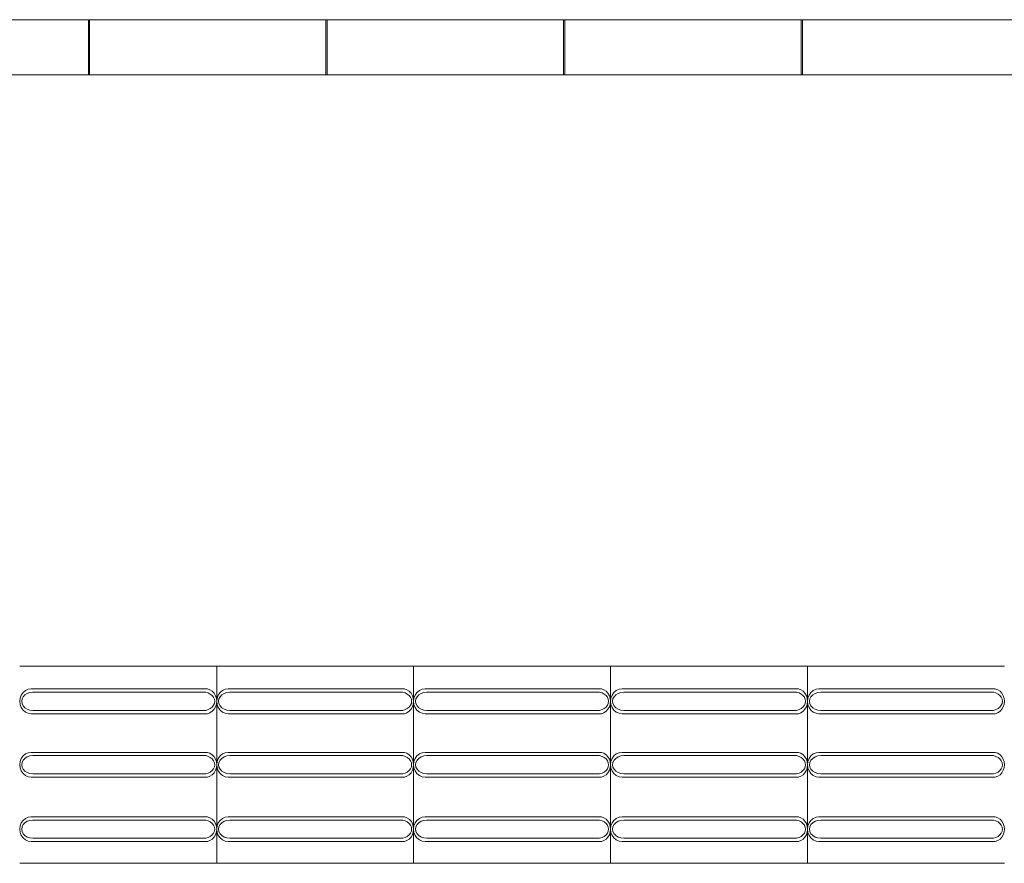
# Model space of a CAD drawing. Extents: x 5066 to 9756, y -2696 to -1109.
# Tile 185 of 208: x 9414.31 to 9416.81, y -2583.04 to -2580.9. Entities that reach past the tile are written whole.
import ezdxf

# ---------------------------------------------------------------- set-up
doc = ezdxf.new("R2010")
doc.units = 0
doc.header["$MEASUREMENT"] = 0
doc.layers.add('IFC-Elemento construtivo genérico-Contorno', color=253, linetype='CONTINUOUS', lineweight=5)
doc.layers.add('IFC-Janela-Contorno', color=142, linetype='CONTINUOUS', lineweight=5)

msp = doc.modelspace()

# ---------------------------------------------------------------- linework, layer by layer
at = {"layer": 'IFC-Elemento construtivo genérico-Contorno', "color": 8, "lineweight": 5}
for p, q in [((9414.3075, -2582.5373), (9414.8075, -2582.5373)), ((9414.8075, -2583.0373), (9414.8075, -2582.5373)), ((9414.8075, -2582.5373), (9415.3075, -2582.5373)), ((9415.3075, -2583.0373), (9415.3075, -2582.5373)), ((9415.3075, -2582.5373), (9415.8075, -2582.5373)), ((9415.8075, -2583.0373), (9415.8075, -2582.5373)), ((9415.8075, -2582.5373), (9416.3075, -2582.5373)), ((9416.3075, -2583.0373), (9416.3075, -2582.5373)), ((9416.3075, -2582.5373), (9416.8075, -2582.5373)), ((9414.3084, -2582.6181), (9414.3114, -2582.6105)), ((9414.3114, -2582.6105), (9414.316, -2582.604)), ((9414.3134, -2582.6203), (9414.3162, -2582.6147)), ((9414.316, -2582.604), (9414.322, -2582.599)), ((9414.3162, -2582.6147), (9414.3208, -2582.61)), ((9414.3208, -2582.61), (9414.3267, -2582.6063)), ((9414.322, -2582.599), (9414.3291, -2582.5958)), ((9414.3267, -2582.6063), (9414.3336, -2582.604)), ((9414.3291, -2582.5958), (9414.3366, -2582.5948)), ((9414.3336, -2582.604), (9414.341, -2582.6032)), ((9414.3366, -2582.5948), (9414.7842, -2582.5948)), ((9414.341, -2582.6032), (9414.7797, -2582.6032)), ((9414.7797, -2582.6032), (9414.7859, -2582.605)), ((9414.7842, -2582.5948), (9414.7905, -2582.5972)), ((9414.7859, -2582.605), (9414.7914, -2582.6078)), ((9414.7905, -2582.5972), (9414.7962, -2582.601)), ((9414.7914, -2582.6078), (9414.796, -2582.6115)), ((9414.796, -2582.6115), (9414.7995, -2582.616)), ((9414.7962, -2582.601), (9414.8009, -2582.6061)), ((9414.7995, -2582.616), (9414.8017, -2582.621)), ((9414.8009, -2582.6061), (9414.8045, -2582.6122)), ((9414.8045, -2582.6122), (9414.8067, -2582.6191)), ((9414.8084, -2582.6181), (9414.8114, -2582.6105)), ((9414.8114, -2582.6105), (9414.816, -2582.604)), ((9414.8134, -2582.6203), (9414.8162, -2582.6147)), ((9414.816, -2582.604), (9414.822, -2582.599)), ((9414.8162, -2582.6147), (9414.8208, -2582.61)), ((9414.8208, -2582.61), (9414.8267, -2582.6063)), ((9414.822, -2582.599), (9414.8291, -2582.5958)), ((9414.8267, -2582.6063), (9414.8336, -2582.604)), ((9414.8291, -2582.5958), (9414.8366, -2582.5948)), ((9414.8336, -2582.604), (9414.841, -2582.6032)), ((9414.8366, -2582.5948), (9415.2842, -2582.5948)), ((9414.841, -2582.6032), (9415.2797, -2582.6032)), ((9415.2797, -2582.6032), (9415.2859, -2582.605)), ((9415.2842, -2582.5948), (9415.2905, -2582.5972)), ((9415.2859, -2582.605), (9415.2914, -2582.6078)), ((9415.2905, -2582.5972), (9415.2962, -2582.601)), ((9415.2914, -2582.6078), (9415.296, -2582.6115)), ((9415.296, -2582.6115), (9415.2995, -2582.616)), ((9415.2962, -2582.601), (9415.3009, -2582.6061)), ((9415.2995, -2582.616), (9415.3017, -2582.621)), ((9415.3009, -2582.6061), (9415.3045, -2582.6122)), ((9415.3045, -2582.6122), (9415.3067, -2582.6191)), ((9415.3084, -2582.6181), (9415.3114, -2582.6105)), ((9415.3114, -2582.6105), (9415.316, -2582.604)), ((9415.3134, -2582.6203), (9415.3163, -2582.6147)), ((9415.316, -2582.604), (9415.322, -2582.599)), ((9415.3163, -2582.6147), (9415.3208, -2582.61)), ((9415.3208, -2582.61), (9415.3267, -2582.6063)), ((9415.322, -2582.599), (9415.3291, -2582.5958)), ((9415.3267, -2582.6063), (9415.3336, -2582.604)), ((9415.3291, -2582.5958), (9415.3366, -2582.5948)), ((9415.3336, -2582.604), (9415.341, -2582.6032)), ((9415.3366, -2582.5948), (9415.7842, -2582.5948)), ((9415.341, -2582.6032), (9415.7797, -2582.6032)), ((9415.7797, -2582.6032), (9415.7859, -2582.605)), ((9415.7842, -2582.5948), (9415.7905, -2582.5972)), ((9415.7859, -2582.605), (9415.7914, -2582.6078)), ((9415.7905, -2582.5972), (9415.7962, -2582.601)), ((9415.7914, -2582.6078), (9415.796, -2582.6115)), ((9415.796, -2582.6115), (9415.7995, -2582.616)), ((9415.7962, -2582.601), (9415.8009, -2582.6061)), ((9415.7995, -2582.616), (9415.8017, -2582.621)), ((9415.8009, -2582.6061), (9415.8045, -2582.6122)), ((9415.8045, -2582.6122), (9415.8067, -2582.6191)), ((9415.8084, -2582.6181), (9415.8114, -2582.6105)), ((9415.8114, -2582.6105), (9415.816, -2582.604)), ((9415.8134, -2582.6203), (9415.8163, -2582.6147)), ((9415.816, -2582.604), (9415.822, -2582.599)), ((9415.8163, -2582.6147), (9415.8208, -2582.61)), ((9415.8208, -2582.61), (9415.8267, -2582.6063)), ((9415.822, -2582.599), (9415.8291, -2582.5958)), ((9415.8267, -2582.6063), (9415.8336, -2582.604)), ((9415.8291, -2582.5958), (9415.8366, -2582.5948)), ((9415.8336, -2582.604), (9415.841, -2582.6032)), ((9415.8366, -2582.5948), (9416.2842, -2582.5948)), ((9415.841, -2582.6032), (9416.2797, -2582.6032)), ((9416.2797, -2582.6032), (9416.2859, -2582.605)), ((9416.2842, -2582.5948), (9416.2905, -2582.5972)), ((9416.2859, -2582.605), (9416.2914, -2582.6078)), ((9416.2905, -2582.5972), (9416.2962, -2582.601)), ((9416.2914, -2582.6078), (9416.296, -2582.6115)), ((9416.296, -2582.6115), (9416.2995, -2582.616)), ((9416.2962, -2582.601), (9416.3009, -2582.6061)), ((9416.2995, -2582.616), (9416.3017, -2582.621)), ((9416.3009, -2582.6061), (9416.3045, -2582.6122)), ((9416.3045, -2582.6122), (9416.3067, -2582.6191)), ((9416.3084, -2582.6181), (9416.3114, -2582.6105)), ((9416.3114, -2582.6105), (9416.316, -2582.604)), ((9416.3134, -2582.6203), (9416.3163, -2582.6147)), ((9416.316, -2582.604), (9416.322, -2582.599)), ((9416.3163, -2582.6147), (9416.3208, -2582.61)), ((9416.3208, -2582.61), (9416.3267, -2582.6063)), ((9416.322, -2582.599), (9416.3291, -2582.5958)), ((9416.3267, -2582.6063), (9416.3336, -2582.604)), ((9416.3291, -2582.5958), (9416.3366, -2582.5948)), ((9416.3336, -2582.604), (9416.341, -2582.6032)), ((9416.3366, -2582.5948), (9416.7842, -2582.5948)), ((9416.341, -2582.6032), (9416.7797, -2582.6032)), ((9416.7797, -2582.6032), (9416.7859, -2582.605)), ((9416.7842, -2582.5948), (9416.7905, -2582.5972)), ((9416.7859, -2582.605), (9416.7914, -2582.6078)), ((9416.7905, -2582.5972), (9416.7962, -2582.601)), ((9416.7914, -2582.6078), (9416.796, -2582.6115)), ((9416.796, -2582.6115), (9416.7995, -2582.616)), ((9416.7962, -2582.601), (9416.8009, -2582.6061)), ((9416.7995, -2582.616), (9416.8017, -2582.621)), ((9416.8009, -2582.6061), (9416.8045, -2582.6122)), ((9416.8045, -2582.6122), (9416.8067, -2582.6191)), ((9414.3075, -2582.6263), (9414.3084, -2582.6181)), ((9414.3075, -2582.6263), (9414.3084, -2582.6344)), ((9414.3084, -2582.6344), (9414.3114, -2582.642)), ((9414.3125, -2582.6263), (9414.3134, -2582.6203)), ((9414.3125, -2582.6263), (9414.3134, -2582.6322)), ((9414.3134, -2582.6322), (9414.3162, -2582.6378)), ((9414.3162, -2582.6378), (9414.3208, -2582.6425)), ((9414.7914, -2582.6447), (9414.796, -2582.641)), ((9414.796, -2582.641), (9414.7995, -2582.6365)), ((9414.7995, -2582.6365), (9414.8017, -2582.6315)), ((9414.8009, -2582.6464), (9414.8045, -2582.6403)), ((9414.8017, -2582.621), (9414.8025, -2582.6263)), ((9414.8017, -2582.6315), (9414.8025, -2582.6263)), ((9414.8045, -2582.6403), (9414.8067, -2582.6334)), ((9414.8067, -2582.6191), (9414.8075, -2582.6263)), ((9414.8067, -2582.6334), (9414.8075, -2582.6263)), ((9414.8075, -2582.6263), (9414.8084, -2582.6181)), ((9414.8075, -2582.6263), (9414.8084, -2582.6344)), ((9414.8084, -2582.6344), (9414.8114, -2582.642)), ((9414.8125, -2582.6263), (9414.8134, -2582.6203)), ((9414.8125, -2582.6263), (9414.8134, -2582.6322)), ((9414.8134, -2582.6322), (9414.8162, -2582.6378)), ((9414.8162, -2582.6378), (9414.8208, -2582.6425)), ((9415.2914, -2582.6447), (9415.296, -2582.641)), ((9415.296, -2582.641), (9415.2995, -2582.6365)), ((9415.2995, -2582.6365), (9415.3017, -2582.6315)), ((9415.3009, -2582.6464), (9415.3045, -2582.6403)), ((9415.3017, -2582.621), (9415.3025, -2582.6263)), ((9415.3017, -2582.6315), (9415.3025, -2582.6263)), ((9415.3045, -2582.6403), (9415.3067, -2582.6334)), ((9415.3067, -2582.6191), (9415.3075, -2582.6263)), ((9415.3067, -2582.6334), (9415.3075, -2582.6263)), ((9415.3075, -2582.6263), (9415.3084, -2582.6181)), ((9415.3075, -2582.6263), (9415.3084, -2582.6344)), ((9415.3084, -2582.6344), (9415.3114, -2582.642)), ((9415.3125, -2582.6263), (9415.3134, -2582.6203)), ((9415.3125, -2582.6263), (9415.3134, -2582.6322)), ((9415.3134, -2582.6322), (9415.3163, -2582.6378)), ((9415.3163, -2582.6378), (9415.3208, -2582.6425)), ((9415.7914, -2582.6447), (9415.796, -2582.641)), ((9415.796, -2582.641), (9415.7995, -2582.6365)), ((9415.7995, -2582.6365), (9415.8017, -2582.6315)), ((9415.8009, -2582.6464), (9415.8045, -2582.6403)), ((9415.8017, -2582.621), (9415.8025, -2582.6263)), ((9415.8017, -2582.6315), (9415.8025, -2582.6263)), ((9415.8045, -2582.6403), (9415.8067, -2582.6334)), ((9415.8067, -2582.6191), (9415.8075, -2582.6263)), ((9415.8067, -2582.6334), (9415.8075, -2582.6263)), ((9415.8075, -2582.6263), (9415.8084, -2582.6181)), ((9415.8075, -2582.6263), (9415.8084, -2582.6344)), ((9415.8084, -2582.6344), (9415.8114, -2582.642)), ((9415.8125, -2582.6263), (9415.8134, -2582.6203)), ((9415.8125, -2582.6263), (9415.8134, -2582.6322)), ((9415.8134, -2582.6322), (9415.8163, -2582.6378)), ((9415.8163, -2582.6378), (9415.8208, -2582.6425)), ((9416.2914, -2582.6447), (9416.296, -2582.641)), ((9416.296, -2582.641), (9416.2995, -2582.6365)), ((9416.2995, -2582.6365), (9416.3017, -2582.6315)), ((9416.3009, -2582.6464), (9416.3045, -2582.6403)), ((9416.3017, -2582.621), (9416.3025, -2582.6263)), ((9416.3017, -2582.6315), (9416.3025, -2582.6263)), ((9416.3045, -2582.6403), (9416.3067, -2582.6334)), ((9416.3067, -2582.6191), (9416.3075, -2582.6263)), ((9416.3067, -2582.6334), (9416.3075, -2582.6263)), ((9416.3075, -2582.6263), (9416.3084, -2582.6181)), ((9416.3075, -2582.6263), (9416.3084, -2582.6344)), ((9416.3084, -2582.6344), (9416.3114, -2582.642)), ((9416.3125, -2582.6263), (9416.3134, -2582.6203)), ((9416.3125, -2582.6263), (9416.3134, -2582.6322)), ((9416.3134, -2582.6322), (9416.3163, -2582.6378)), ((9416.3163, -2582.6378), (9416.3208, -2582.6425)), ((9416.7914, -2582.6447), (9416.796, -2582.641)), ((9416.796, -2582.641), (9416.7995, -2582.6365)), ((9416.7995, -2582.6365), (9416.8017, -2582.6315)), ((9416.8009, -2582.6464), (9416.8045, -2582.6403)), ((9416.8017, -2582.621), (9416.8025, -2582.6263)), ((9416.8017, -2582.6315), (9416.8025, -2582.6263)), ((9416.8045, -2582.6403), (9416.8067, -2582.6334)), ((9416.8067, -2582.6191), (9416.8075, -2582.6263)), ((9416.8067, -2582.6334), (9416.8075, -2582.6263)), ((9414.3114, -2582.642), (9414.316, -2582.6485)), ((9414.316, -2582.6485), (9414.322, -2582.6535)), ((9414.3208, -2582.6425), (9414.3267, -2582.6462)), ((9414.322, -2582.6535), (9414.3291, -2582.6567)), ((9414.3267, -2582.6462), (9414.3336, -2582.6485)), ((9414.3291, -2582.6567), (9414.3366, -2582.6578)), ((9414.3336, -2582.6485), (9414.341, -2582.6493)), ((9414.3366, -2582.6578), (9414.7842, -2582.6578)), ((9414.341, -2582.6493), (9414.7797, -2582.6493)), ((9414.7797, -2582.6493), (9414.7859, -2582.6475)), ((9414.7842, -2582.6578), (9414.7905, -2582.6554)), ((9414.7859, -2582.6475), (9414.7914, -2582.6447)), ((9414.7905, -2582.6554), (9414.7962, -2582.6515)), ((9414.7962, -2582.6515), (9414.8009, -2582.6464)), ((9414.8114, -2582.642), (9414.816, -2582.6485)), ((9414.816, -2582.6485), (9414.822, -2582.6535)), ((9414.8208, -2582.6425), (9414.8267, -2582.6462)), ((9414.822, -2582.6535), (9414.8291, -2582.6567)), ((9414.8267, -2582.6462), (9414.8336, -2582.6485)), ((9414.8291, -2582.6567), (9414.8366, -2582.6578)), ((9414.8336, -2582.6485), (9414.841, -2582.6493)), ((9414.8366, -2582.6578), (9415.2842, -2582.6578)), ((9414.841, -2582.6493), (9415.2797, -2582.6493)), ((9415.2797, -2582.6493), (9415.2859, -2582.6475)), ((9415.2842, -2582.6578), (9415.2905, -2582.6554)), ((9415.2859, -2582.6475), (9415.2914, -2582.6447)), ((9415.2905, -2582.6554), (9415.2962, -2582.6515)), ((9415.2962, -2582.6515), (9415.3009, -2582.6464)), ((9415.3114, -2582.642), (9415.316, -2582.6485)), ((9415.316, -2582.6485), (9415.322, -2582.6535)), ((9415.3208, -2582.6425), (9415.3267, -2582.6462)), ((9415.322, -2582.6535), (9415.3291, -2582.6567)), ((9415.3267, -2582.6462), (9415.3336, -2582.6485)), ((9415.3291, -2582.6567), (9415.3366, -2582.6578)), ((9415.3336, -2582.6485), (9415.341, -2582.6493)), ((9415.3366, -2582.6578), (9415.7842, -2582.6578)), ((9415.341, -2582.6493), (9415.7797, -2582.6493)), ((9415.7797, -2582.6493), (9415.7859, -2582.6475)), ((9415.7842, -2582.6578), (9415.7905, -2582.6554)), ((9415.7859, -2582.6475), (9415.7914, -2582.6447)), ((9415.7905, -2582.6554), (9415.7962, -2582.6515)), ((9415.7962, -2582.6515), (9415.8009, -2582.6464)), ((9415.8114, -2582.642), (9415.816, -2582.6485)), ((9415.816, -2582.6485), (9415.822, -2582.6535)), ((9415.8208, -2582.6425), (9415.8267, -2582.6462)), ((9415.822, -2582.6535), (9415.8291, -2582.6567)), ((9415.8267, -2582.6462), (9415.8336, -2582.6485)), ((9415.8291, -2582.6567), (9415.8366, -2582.6578)), ((9415.8336, -2582.6485), (9415.841, -2582.6493)), ((9415.8366, -2582.6578), (9416.2842, -2582.6578)), ((9415.841, -2582.6493), (9416.2797, -2582.6493)), ((9416.2797, -2582.6493), (9416.2859, -2582.6475)), ((9416.2842, -2582.6578), (9416.2905, -2582.6554)), ((9416.2859, -2582.6475), (9416.2914, -2582.6447)), ((9416.2905, -2582.6554), (9416.2962, -2582.6515)), ((9416.2962, -2582.6515), (9416.3009, -2582.6464)), ((9416.3114, -2582.642), (9416.316, -2582.6485)), ((9416.316, -2582.6485), (9416.322, -2582.6535)), ((9416.3208, -2582.6425), (9416.3267, -2582.6462)), ((9416.322, -2582.6535), (9416.3291, -2582.6567)), ((9416.3267, -2582.6462), (9416.3336, -2582.6485)), ((9416.3291, -2582.6567), (9416.3366, -2582.6578)), ((9416.3336, -2582.6485), (9416.341, -2582.6493)), ((9416.3366, -2582.6578), (9416.7842, -2582.6578)), ((9416.341, -2582.6493), (9416.7797, -2582.6493)), ((9416.7797, -2582.6493), (9416.7859, -2582.6475)), ((9416.7842, -2582.6578), (9416.7905, -2582.6554)), ((9416.7859, -2582.6475), (9416.7914, -2582.6447)), ((9416.7905, -2582.6554), (9416.7962, -2582.6515)), ((9416.7962, -2582.6515), (9416.8009, -2582.6464)), ((9414.3114, -2582.7715), (9414.316, -2582.765)), ((9414.316, -2582.765), (9414.322, -2582.76)), ((9414.322, -2582.76), (9414.3291, -2582.7568)), ((9414.3267, -2582.7673), (9414.3336, -2582.765)), ((9414.3291, -2582.7568), (9414.3366, -2582.7558)), ((9414.3336, -2582.765), (9414.341, -2582.7642)), ((9414.3366, -2582.7558), (9414.7842, -2582.7558)), ((9414.341, -2582.7642), (9414.7797, -2582.7642)), ((9414.7797, -2582.7642), (9414.7859, -2582.766)), ((9414.7842, -2582.7558), (9414.7905, -2582.7582)), ((9414.7859, -2582.766), (9414.7914, -2582.7688)), ((9414.7905, -2582.7582), (9414.7962, -2582.762)), ((9414.7962, -2582.762), (9414.8009, -2582.7671)), ((9414.8114, -2582.7715), (9414.816, -2582.765)), ((9414.816, -2582.765), (9414.822, -2582.76)), ((9414.822, -2582.76), (9414.8291, -2582.7568)), ((9414.8267, -2582.7673), (9414.8336, -2582.765)), ((9414.8291, -2582.7568), (9414.8366, -2582.7558)), ((9414.8336, -2582.765), (9414.841, -2582.7642)), ((9414.8366, -2582.7558), (9415.2842, -2582.7558)), ((9414.841, -2582.7642), (9415.2797, -2582.7642)), ((9415.2797, -2582.7642), (9415.2859, -2582.766)), ((9415.2842, -2582.7558), (9415.2905, -2582.7582)), ((9415.2859, -2582.766), (9415.2914, -2582.7688)), ((9415.2905, -2582.7582), (9415.2962, -2582.762)), ((9415.2962, -2582.762), (9415.3009, -2582.7671)), ((9415.3114, -2582.7715), (9415.316, -2582.765)), ((9415.316, -2582.765), (9415.322, -2582.76)), ((9415.322, -2582.76), (9415.3291, -2582.7568)), ((9415.3267, -2582.7673), (9415.3336, -2582.765)), ((9415.3291, -2582.7568), (9415.3366, -2582.7558)), ((9415.3336, -2582.765), (9415.341, -2582.7642)), ((9415.3366, -2582.7558), (9415.7842, -2582.7558)), ((9415.341, -2582.7642), (9415.7797, -2582.7642)), ((9415.7797, -2582.7642), (9415.7859, -2582.766)), ((9415.7842, -2582.7558), (9415.7905, -2582.7582)), ((9415.7859, -2582.766), (9415.7914, -2582.7688)), ((9415.7905, -2582.7582), (9415.7962, -2582.762)), ((9415.7962, -2582.762), (9415.8009, -2582.7671)), ((9415.8114, -2582.7715), (9415.816, -2582.765)), ((9415.816, -2582.765), (9415.822, -2582.76)), ((9415.822, -2582.76), (9415.8291, -2582.7568)), ((9415.8267, -2582.7673), (9415.8336, -2582.765)), ((9415.8291, -2582.7568), (9415.8366, -2582.7558)), ((9415.8336, -2582.765), (9415.841, -2582.7642)), ((9415.8366, -2582.7558), (9416.2842, -2582.7558)), ((9415.841, -2582.7642), (9416.2797, -2582.7642)), ((9416.2797, -2582.7642), (9416.2859, -2582.766)), ((9416.2842, -2582.7558), (9416.2905, -2582.7582)), ((9416.2859, -2582.766), (9416.2914, -2582.7688)), ((9416.2905, -2582.7582), (9416.2962, -2582.762)), ((9416.2962, -2582.762), (9416.3009, -2582.7671)), ((9416.3114, -2582.7715), (9416.316, -2582.765)), ((9416.316, -2582.765), (9416.322, -2582.76)), ((9416.322, -2582.76), (9416.3291, -2582.7568)), ((9416.3267, -2582.7673), (9416.3336, -2582.765)), ((9416.3291, -2582.7568), (9416.3366, -2582.7558)), ((9416.3336, -2582.765), (9416.341, -2582.7642)), ((9416.3366, -2582.7558), (9416.7842, -2582.7558)), ((9416.341, -2582.7642), (9416.7797, -2582.7642)), ((9416.7797, -2582.7642), (9416.7859, -2582.766)), ((9416.7842, -2582.7558), (9416.7905, -2582.7582)), ((9416.7859, -2582.766), (9416.7914, -2582.7688)), ((9416.7905, -2582.7582), (9416.7962, -2582.762)), ((9416.7962, -2582.762), (9416.8009, -2582.7671)), ((9414.3075, -2582.7873), (9414.3084, -2582.7791)), ((9414.3075, -2582.7873), (9414.3084, -2582.7954)), ((9414.3084, -2582.7791), (9414.3114, -2582.7715)), ((9414.3125, -2582.7873), (9414.3134, -2582.7813)), ((9414.3125, -2582.7873), (9414.3134, -2582.7932)), ((9414.3134, -2582.7813), (9414.3162, -2582.7757)), ((9414.3162, -2582.7757), (9414.3208, -2582.771)), ((9414.3208, -2582.771), (9414.3267, -2582.7673)), ((9414.7914, -2582.7688), (9414.796, -2582.7725)), ((9414.796, -2582.7725), (9414.7995, -2582.777)), ((9414.7995, -2582.777), (9414.8017, -2582.782)), ((9414.8009, -2582.7671), (9414.8045, -2582.7732)), ((9414.8017, -2582.782), (9414.8025, -2582.7873)), ((9414.8017, -2582.7925), (9414.8025, -2582.7873)), ((9414.8045, -2582.7732), (9414.8067, -2582.7801)), ((9414.8067, -2582.7801), (9414.8075, -2582.7873)), ((9414.8067, -2582.7944), (9414.8075, -2582.7873)), ((9414.8075, -2582.7873), (9414.8084, -2582.7791)), ((9414.8075, -2582.7873), (9414.8084, -2582.7954)), ((9414.8084, -2582.7791), (9414.8114, -2582.7715)), ((9414.8125, -2582.7873), (9414.8134, -2582.7813)), ((9414.8125, -2582.7873), (9414.8134, -2582.7932)), ((9414.8134, -2582.7813), (9414.8162, -2582.7757)), ((9414.8162, -2582.7757), (9414.8208, -2582.771)), ((9414.8208, -2582.771), (9414.8267, -2582.7673)), ((9415.2914, -2582.7688), (9415.296, -2582.7725)), ((9415.296, -2582.7725), (9415.2995, -2582.777)), ((9415.2995, -2582.777), (9415.3017, -2582.782)), ((9415.3009, -2582.7671), (9415.3045, -2582.7732)), ((9415.3017, -2582.782), (9415.3025, -2582.7873)), ((9415.3017, -2582.7925), (9415.3025, -2582.7873)), ((9415.3045, -2582.7732), (9415.3067, -2582.7801)), ((9415.3067, -2582.7801), (9415.3075, -2582.7873)), ((9415.3067, -2582.7944), (9415.3075, -2582.7873)), ((9415.3075, -2582.7873), (9415.3084, -2582.7791)), ((9415.3075, -2582.7873), (9415.3084, -2582.7954)), ((9415.3084, -2582.7791), (9415.3114, -2582.7715)), ((9415.3125, -2582.7873), (9415.3134, -2582.7813)), ((9415.3125, -2582.7873), (9415.3134, -2582.7932)), ((9415.3134, -2582.7813), (9415.3163, -2582.7757)), ((9415.3163, -2582.7757), (9415.3208, -2582.771)), ((9415.3208, -2582.771), (9415.3267, -2582.7673)), ((9415.7914, -2582.7688), (9415.796, -2582.7725)), ((9415.796, -2582.7725), (9415.7995, -2582.777)), ((9415.7995, -2582.777), (9415.8017, -2582.782)), ((9415.8009, -2582.7671), (9415.8045, -2582.7732)), ((9415.8017, -2582.782), (9415.8025, -2582.7873)), ((9415.8017, -2582.7925), (9415.8025, -2582.7873)), ((9415.8045, -2582.7732), (9415.8067, -2582.7801)), ((9415.8067, -2582.7801), (9415.8075, -2582.7873)), ((9415.8067, -2582.7944), (9415.8075, -2582.7873)), ((9415.8075, -2582.7873), (9415.8084, -2582.7791)), ((9415.8075, -2582.7873), (9415.8084, -2582.7954)), ((9415.8084, -2582.7791), (9415.8114, -2582.7715)), ((9415.8125, -2582.7873), (9415.8134, -2582.7813)), ((9415.8125, -2582.7873), (9415.8134, -2582.7932)), ((9415.8134, -2582.7813), (9415.8163, -2582.7757)), ((9415.8163, -2582.7757), (9415.8208, -2582.771)), ((9415.8208, -2582.771), (9415.8267, -2582.7673)), ((9416.2914, -2582.7688), (9416.296, -2582.7725)), ((9416.296, -2582.7725), (9416.2995, -2582.777)), ((9416.2995, -2582.777), (9416.3017, -2582.782)), ((9416.3009, -2582.7671), (9416.3045, -2582.7732)), ((9416.3017, -2582.782), (9416.3025, -2582.7873)), ((9416.3017, -2582.7925), (9416.3025, -2582.7873)), ((9416.3045, -2582.7732), (9416.3067, -2582.7801)), ((9416.3067, -2582.7801), (9416.3075, -2582.7873)), ((9416.3067, -2582.7944), (9416.3075, -2582.7873)), ((9416.3075, -2582.7873), (9416.3084, -2582.7791)), ((9416.3075, -2582.7873), (9416.3084, -2582.7954)), ((9416.3084, -2582.7791), (9416.3114, -2582.7715)), ((9416.3125, -2582.7873), (9416.3134, -2582.7813)), ((9416.3125, -2582.7873), (9416.3134, -2582.7932)), ((9416.3134, -2582.7813), (9416.3163, -2582.7757)), ((9416.3163, -2582.7757), (9416.3208, -2582.771)), ((9416.3208, -2582.771), (9416.3267, -2582.7673)), ((9416.7914, -2582.7688), (9416.796, -2582.7725)), ((9416.796, -2582.7725), (9416.7995, -2582.777)), ((9416.7995, -2582.777), (9416.8017, -2582.782)), ((9416.8009, -2582.7671), (9416.8045, -2582.7732)), ((9416.8017, -2582.782), (9416.8025, -2582.7873)), ((9416.8017, -2582.7925), (9416.8025, -2582.7873)), ((9416.8045, -2582.7732), (9416.8067, -2582.7801)), ((9416.8067, -2582.7801), (9416.8075, -2582.7873)), ((9416.8067, -2582.7944), (9416.8075, -2582.7873)), ((9414.3084, -2582.7954), (9414.3114, -2582.803)), ((9414.3114, -2582.803), (9414.316, -2582.8095)), ((9414.3134, -2582.7932), (9414.3162, -2582.7988)), ((9414.316, -2582.8095), (9414.322, -2582.8145)), ((9414.3162, -2582.7988), (9414.3208, -2582.8035)), ((9414.3208, -2582.8035), (9414.3267, -2582.8072)), ((9414.322, -2582.8145), (9414.3291, -2582.8177)), ((9414.3267, -2582.8072), (9414.3336, -2582.8095)), ((9414.3336, -2582.8095), (9414.341, -2582.8103)), ((9414.341, -2582.8103), (9414.7797, -2582.8103)), ((9414.7797, -2582.8103), (9414.7859, -2582.8085)), ((9414.7842, -2582.8187), (9414.7905, -2582.8164)), ((9414.7859, -2582.8085), (9414.7914, -2582.8057)), ((9414.7905, -2582.8164), (9414.7962, -2582.8125)), ((9414.7914, -2582.8057), (9414.796, -2582.802)), ((9414.796, -2582.802), (9414.7995, -2582.7975)), ((9414.7962, -2582.8125), (9414.8009, -2582.8074)), ((9414.7995, -2582.7975), (9414.8017, -2582.7925)), ((9414.8009, -2582.8074), (9414.8045, -2582.8013)), ((9414.8045, -2582.8013), (9414.8067, -2582.7944)), ((9414.8084, -2582.7954), (9414.8114, -2582.803)), ((9414.8114, -2582.803), (9414.816, -2582.8095)), ((9414.8134, -2582.7932), (9414.8162, -2582.7988)), ((9414.816, -2582.8095), (9414.822, -2582.8145)), ((9414.8162, -2582.7988), (9414.8208, -2582.8035)), ((9414.8208, -2582.8035), (9414.8267, -2582.8072)), ((9414.822, -2582.8145), (9414.8291, -2582.8177)), ((9414.8267, -2582.8072), (9414.8336, -2582.8095)), ((9414.8336, -2582.8095), (9414.841, -2582.8103)), ((9414.841, -2582.8103), (9415.2797, -2582.8103)), ((9415.2797, -2582.8103), (9415.2859, -2582.8085)), ((9415.2842, -2582.8187), (9415.2905, -2582.8164)), ((9415.2859, -2582.8085), (9415.2914, -2582.8057)), ((9415.2905, -2582.8164), (9415.2962, -2582.8125)), ((9415.2914, -2582.8057), (9415.296, -2582.802)), ((9415.296, -2582.802), (9415.2995, -2582.7975)), ((9415.2962, -2582.8125), (9415.3009, -2582.8074)), ((9415.2995, -2582.7975), (9415.3017, -2582.7925)), ((9415.3009, -2582.8074), (9415.3045, -2582.8013)), ((9415.3045, -2582.8013), (9415.3067, -2582.7944)), ((9415.3084, -2582.7954), (9415.3114, -2582.803)), ((9415.3114, -2582.803), (9415.316, -2582.8095)), ((9415.3134, -2582.7932), (9415.3163, -2582.7988)), ((9415.316, -2582.8095), (9415.322, -2582.8145)), ((9415.3163, -2582.7988), (9415.3208, -2582.8035)), ((9415.3208, -2582.8035), (9415.3267, -2582.8072)), ((9415.322, -2582.8145), (9415.3291, -2582.8177)), ((9415.3267, -2582.8072), (9415.3336, -2582.8095)), ((9415.3336, -2582.8095), (9415.341, -2582.8103)), ((9415.341, -2582.8103), (9415.7797, -2582.8103)), ((9415.7797, -2582.8103), (9415.7859, -2582.8085)), ((9415.7842, -2582.8187), (9415.7905, -2582.8164)), ((9415.7859, -2582.8085), (9415.7914, -2582.8057)), ((9415.7905, -2582.8164), (9415.7962, -2582.8125)), ((9415.7914, -2582.8057), (9415.796, -2582.802)), ((9415.796, -2582.802), (9415.7995, -2582.7975)), ((9415.7962, -2582.8125), (9415.8009, -2582.8074)), ((9415.7995, -2582.7975), (9415.8017, -2582.7925)), ((9415.8009, -2582.8074), (9415.8045, -2582.8013)), ((9415.8045, -2582.8013), (9415.8067, -2582.7944)), ((9415.8084, -2582.7954), (9415.8114, -2582.803)), ((9415.8114, -2582.803), (9415.816, -2582.8095)), ((9415.8134, -2582.7932), (9415.8163, -2582.7988)), ((9415.816, -2582.8095), (9415.822, -2582.8145)), ((9415.8163, -2582.7988), (9415.8208, -2582.8035)), ((9415.8208, -2582.8035), (9415.8267, -2582.8072)), ((9415.822, -2582.8145), (9415.8291, -2582.8177)), ((9415.8267, -2582.8072), (9415.8336, -2582.8095)), ((9415.8336, -2582.8095), (9415.841, -2582.8103)), ((9415.841, -2582.8103), (9416.2797, -2582.8103)), ((9416.2797, -2582.8103), (9416.2859, -2582.8085)), ((9416.2842, -2582.8187), (9416.2905, -2582.8164)), ((9416.2859, -2582.8085), (9416.2914, -2582.8057)), ((9416.2905, -2582.8164), (9416.2962, -2582.8125)), ((9416.2914, -2582.8057), (9416.296, -2582.802)), ((9416.296, -2582.802), (9416.2995, -2582.7975)), ((9416.2962, -2582.8125), (9416.3009, -2582.8074)), ((9416.2995, -2582.7975), (9416.3017, -2582.7925)), ((9416.3009, -2582.8074), (9416.3045, -2582.8013)), ((9416.3045, -2582.8013), (9416.3067, -2582.7944)), ((9416.3084, -2582.7954), (9416.3114, -2582.803)), ((9416.3114, -2582.803), (9416.316, -2582.8095)), ((9416.3134, -2582.7932), (9416.3163, -2582.7988)), ((9416.316, -2582.8095), (9416.322, -2582.8145)), ((9416.3163, -2582.7988), (9416.3208, -2582.8035)), ((9416.3208, -2582.8035), (9416.3267, -2582.8072)), ((9416.322, -2582.8145), (9416.3291, -2582.8177)), ((9416.3267, -2582.8072), (9416.3336, -2582.8095)), ((9416.3336, -2582.8095), (9416.341, -2582.8103)), ((9416.341, -2582.8103), (9416.7797, -2582.8103)), ((9416.7797, -2582.8103), (9416.7859, -2582.8085)), ((9416.7842, -2582.8187), (9416.7905, -2582.8164)), ((9416.7859, -2582.8085), (9416.7914, -2582.8057)), ((9416.7905, -2582.8164), (9416.7962, -2582.8125)), ((9416.7914, -2582.8057), (9416.796, -2582.802)), ((9416.796, -2582.802), (9416.7995, -2582.7975)), ((9416.7962, -2582.8125), (9416.8009, -2582.8074)), ((9416.7995, -2582.7975), (9416.8017, -2582.7925)), ((9416.8009, -2582.8074), (9416.8045, -2582.8013)), ((9416.8045, -2582.8013), (9416.8067, -2582.7944)), ((9414.3291, -2582.8177), (9414.3366, -2582.8187)), ((9414.3366, -2582.8187), (9414.7842, -2582.8187)), ((9414.8291, -2582.8177), (9414.8366, -2582.8187)), ((9414.8366, -2582.8187), (9415.2842, -2582.8187)), ((9415.3291, -2582.8177), (9415.3366, -2582.8187)), ((9415.3366, -2582.8187), (9415.7842, -2582.8187)), ((9415.8291, -2582.8177), (9415.8366, -2582.8187)), ((9415.8366, -2582.8187), (9416.2842, -2582.8187)), ((9416.3291, -2582.8177), (9416.3366, -2582.8187)), ((9416.3366, -2582.8187), (9416.7842, -2582.8187)), ((9414.3084, -2582.9425), (9414.3114, -2582.9349)), ((9414.3114, -2582.9349), (9414.316, -2582.9284)), ((9414.3134, -2582.9447), (9414.3162, -2582.9391)), ((9414.316, -2582.9284), (9414.322, -2582.9234)), ((9414.3162, -2582.9391), (9414.3208, -2582.9344)), ((9414.3208, -2582.9344), (9414.3267, -2582.9307)), ((9414.322, -2582.9234), (9414.3291, -2582.9202)), ((9414.3267, -2582.9307), (9414.3336, -2582.9284)), ((9414.3291, -2582.9202), (9414.3366, -2582.9192)), ((9414.3336, -2582.9284), (9414.341, -2582.9276)), ((9414.3366, -2582.9192), (9414.7842, -2582.9192)), ((9414.341, -2582.9276), (9414.7797, -2582.9276)), ((9414.7797, -2582.9276), (9414.7859, -2582.9294)), ((9414.7842, -2582.9192), (9414.7905, -2582.9216)), ((9414.7859, -2582.9294), (9414.7914, -2582.9322)), ((9414.7905, -2582.9216), (9414.7962, -2582.9254)), ((9414.7914, -2582.9322), (9414.796, -2582.9359)), ((9414.796, -2582.9359), (9414.7995, -2582.9404)), ((9414.7962, -2582.9254), (9414.8009, -2582.9305)), ((9414.7995, -2582.9404), (9414.8017, -2582.9454)), ((9414.8009, -2582.9305), (9414.8045, -2582.9366)), ((9414.8045, -2582.9366), (9414.8067, -2582.9435)), ((9414.8084, -2582.9425), (9414.8114, -2582.9349)), ((9414.8114, -2582.9349), (9414.816, -2582.9284)), ((9414.8134, -2582.9447), (9414.8162, -2582.9391)), ((9414.816, -2582.9284), (9414.822, -2582.9234)), ((9414.8162, -2582.9391), (9414.8208, -2582.9344)), ((9414.8208, -2582.9344), (9414.8267, -2582.9307)), ((9414.822, -2582.9234), (9414.8291, -2582.9202)), ((9414.8267, -2582.9307), (9414.8336, -2582.9284)), ((9414.8291, -2582.9202), (9414.8366, -2582.9192)), ((9414.8336, -2582.9284), (9414.841, -2582.9276)), ((9414.8366, -2582.9192), (9415.2842, -2582.9192)), ((9414.841, -2582.9276), (9415.2797, -2582.9276)), ((9415.2797, -2582.9276), (9415.2859, -2582.9294)), ((9415.2842, -2582.9192), (9415.2905, -2582.9216)), ((9415.2859, -2582.9294), (9415.2914, -2582.9322)), ((9415.2905, -2582.9216), (9415.2962, -2582.9254)), ((9415.2914, -2582.9322), (9415.296, -2582.9359)), ((9415.296, -2582.9359), (9415.2995, -2582.9404)), ((9415.2962, -2582.9254), (9415.3009, -2582.9305)), ((9415.2995, -2582.9404), (9415.3017, -2582.9454)), ((9415.3009, -2582.9305), (9415.3045, -2582.9366)), ((9415.3045, -2582.9366), (9415.3067, -2582.9435)), ((9415.3084, -2582.9425), (9415.3114, -2582.9349)), ((9415.3114, -2582.9349), (9415.316, -2582.9284)), ((9415.3134, -2582.9447), (9415.3163, -2582.9391)), ((9415.316, -2582.9284), (9415.322, -2582.9234)), ((9415.3163, -2582.9391), (9415.3208, -2582.9344)), ((9415.3208, -2582.9344), (9415.3267, -2582.9307)), ((9415.322, -2582.9234), (9415.3291, -2582.9202)), ((9415.3267, -2582.9307), (9415.3336, -2582.9284)), ((9415.3291, -2582.9202), (9415.3366, -2582.9192)), ((9415.3336, -2582.9284), (9415.341, -2582.9276)), ((9415.3366, -2582.9192), (9415.7842, -2582.9192)), ((9415.341, -2582.9276), (9415.7797, -2582.9276)), ((9415.7797, -2582.9276), (9415.7859, -2582.9294)), ((9415.7842, -2582.9192), (9415.7905, -2582.9216)), ((9415.7859, -2582.9294), (9415.7914, -2582.9322)), ((9415.7905, -2582.9216), (9415.7962, -2582.9254)), ((9415.7914, -2582.9322), (9415.796, -2582.9359)), ((9415.796, -2582.9359), (9415.7995, -2582.9404)), ((9415.7962, -2582.9254), (9415.8009, -2582.9305)), ((9415.7995, -2582.9404), (9415.8017, -2582.9454)), ((9415.8009, -2582.9305), (9415.8045, -2582.9366)), ((9415.8045, -2582.9366), (9415.8067, -2582.9435)), ((9415.8084, -2582.9425), (9415.8114, -2582.9349)), ((9415.8114, -2582.9349), (9415.816, -2582.9284)), ((9415.8134, -2582.9447), (9415.8163, -2582.9391)), ((9415.816, -2582.9284), (9415.822, -2582.9234)), ((9415.8163, -2582.9391), (9415.8208, -2582.9344)), ((9415.8208, -2582.9344), (9415.8267, -2582.9307)), ((9415.822, -2582.9234), (9415.8291, -2582.9202)), ((9415.8267, -2582.9307), (9415.8336, -2582.9284)), ((9415.8291, -2582.9202), (9415.8366, -2582.9192)), ((9415.8336, -2582.9284), (9415.841, -2582.9276)), ((9415.8366, -2582.9192), (9416.2842, -2582.9192)), ((9415.841, -2582.9276), (9416.2797, -2582.9276)), ((9416.2797, -2582.9276), (9416.2859, -2582.9294)), ((9416.2842, -2582.9192), (9416.2905, -2582.9216)), ((9416.2859, -2582.9294), (9416.2914, -2582.9322)), ((9416.2905, -2582.9216), (9416.2962, -2582.9254)), ((9416.2914, -2582.9322), (9416.296, -2582.9359)), ((9416.296, -2582.9359), (9416.2995, -2582.9404)), ((9416.2962, -2582.9254), (9416.3009, -2582.9305)), ((9416.2995, -2582.9404), (9416.3017, -2582.9454)), ((9416.3009, -2582.9305), (9416.3045, -2582.9366)), ((9416.3045, -2582.9366), (9416.3067, -2582.9435)), ((9416.3084, -2582.9425), (9416.3114, -2582.9349)), ((9416.3114, -2582.9349), (9416.316, -2582.9284)), ((9416.3134, -2582.9447), (9416.3163, -2582.9391)), ((9416.316, -2582.9284), (9416.322, -2582.9234)), ((9416.3163, -2582.9391), (9416.3208, -2582.9344)), ((9416.3208, -2582.9344), (9416.3267, -2582.9307)), ((9416.322, -2582.9234), (9416.3291, -2582.9202)), ((9416.3267, -2582.9307), (9416.3336, -2582.9284)), ((9416.3291, -2582.9202), (9416.3366, -2582.9192)), ((9416.3336, -2582.9284), (9416.341, -2582.9276)), ((9416.3366, -2582.9192), (9416.7842, -2582.9192)), ((9416.341, -2582.9276), (9416.7797, -2582.9276)), ((9416.7797, -2582.9276), (9416.7859, -2582.9294)), ((9416.7842, -2582.9192), (9416.7905, -2582.9216)), ((9416.7859, -2582.9294), (9416.7914, -2582.9322)), ((9416.7905, -2582.9216), (9416.7962, -2582.9254)), ((9416.7914, -2582.9322), (9416.796, -2582.9359)), ((9416.796, -2582.9359), (9416.7995, -2582.9404)), ((9416.7962, -2582.9254), (9416.8009, -2582.9305)), ((9416.7995, -2582.9404), (9416.8017, -2582.9454)), ((9416.8009, -2582.9305), (9416.8045, -2582.9366)), ((9416.8045, -2582.9366), (9416.8067, -2582.9435)), ((9414.3075, -2582.9507), (9414.3084, -2582.9425)), ((9414.3075, -2582.9507), (9414.3084, -2582.9588)), ((9414.3084, -2582.9588), (9414.3114, -2582.9664)), ((9414.3114, -2582.9664), (9414.316, -2582.9729)), ((9414.3125, -2582.9507), (9414.3134, -2582.9447)), ((9414.3125, -2582.9507), (9414.3134, -2582.9566)), ((9414.3134, -2582.9566), (9414.3162, -2582.9622)), ((9414.3162, -2582.9622), (9414.3208, -2582.9669)), ((9414.7914, -2582.9691), (9414.796, -2582.9654)), ((9414.796, -2582.9654), (9414.7995, -2582.9609)), ((9414.7995, -2582.9609), (9414.8017, -2582.9559)), ((9414.8009, -2582.9708), (9414.8045, -2582.9647)), ((9414.8017, -2582.9454), (9414.8025, -2582.9507)), ((9414.8017, -2582.9559), (9414.8025, -2582.9507)), ((9414.8045, -2582.9647), (9414.8067, -2582.9578)), ((9414.8067, -2582.9435), (9414.8075, -2582.9507)), ((9414.8067, -2582.9578), (9414.8075, -2582.9507)), ((9414.8075, -2582.9507), (9414.8084, -2582.9425)), ((9414.8075, -2582.9507), (9414.8084, -2582.9588)), ((9414.8084, -2582.9588), (9414.8114, -2582.9664)), ((9414.8114, -2582.9664), (9414.816, -2582.9729)), ((9414.8125, -2582.9507), (9414.8134, -2582.9447)), ((9414.8125, -2582.9507), (9414.8134, -2582.9566)), ((9414.8134, -2582.9566), (9414.8162, -2582.9622)), ((9414.8162, -2582.9622), (9414.8208, -2582.9669)), ((9415.2914, -2582.9691), (9415.296, -2582.9654)), ((9415.296, -2582.9654), (9415.2995, -2582.9609)), ((9415.2995, -2582.9609), (9415.3017, -2582.9559)), ((9415.3009, -2582.9708), (9415.3045, -2582.9647)), ((9415.3017, -2582.9454), (9415.3025, -2582.9507)), ((9415.3017, -2582.9559), (9415.3025, -2582.9507)), ((9415.3045, -2582.9647), (9415.3067, -2582.9578)), ((9415.3067, -2582.9435), (9415.3075, -2582.9507)), ((9415.3067, -2582.9578), (9415.3075, -2582.9507)), ((9415.3075, -2582.9507), (9415.3084, -2582.9425)), ((9415.3075, -2582.9507), (9415.3084, -2582.9588)), ((9415.3084, -2582.9588), (9415.3114, -2582.9664)), ((9415.3114, -2582.9664), (9415.316, -2582.9729)), ((9415.3125, -2582.9507), (9415.3134, -2582.9447)), ((9415.3125, -2582.9507), (9415.3134, -2582.9566)), ((9415.3134, -2582.9566), (9415.3163, -2582.9622)), ((9415.3163, -2582.9622), (9415.3208, -2582.9669)), ((9415.7914, -2582.9691), (9415.796, -2582.9654)), ((9415.796, -2582.9654), (9415.7995, -2582.9609)), ((9415.7995, -2582.9609), (9415.8017, -2582.9559)), ((9415.8009, -2582.9708), (9415.8045, -2582.9647)), ((9415.8017, -2582.9454), (9415.8025, -2582.9507)), ((9415.8017, -2582.9559), (9415.8025, -2582.9507)), ((9415.8045, -2582.9647), (9415.8067, -2582.9578)), ((9415.8067, -2582.9435), (9415.8075, -2582.9507)), ((9415.8067, -2582.9578), (9415.8075, -2582.9507)), ((9415.8075, -2582.9507), (9415.8084, -2582.9425)), ((9415.8075, -2582.9507), (9415.8084, -2582.9588)), ((9415.8084, -2582.9588), (9415.8114, -2582.9664)), ((9415.8114, -2582.9664), (9415.816, -2582.9729)), ((9415.8125, -2582.9507), (9415.8134, -2582.9447)), ((9415.8125, -2582.9507), (9415.8134, -2582.9566)), ((9415.8134, -2582.9566), (9415.8163, -2582.9622)), ((9415.8163, -2582.9622), (9415.8208, -2582.9669)), ((9416.2914, -2582.9691), (9416.296, -2582.9654)), ((9416.296, -2582.9654), (9416.2995, -2582.9609)), ((9416.2995, -2582.9609), (9416.3017, -2582.9559)), ((9416.3009, -2582.9708), (9416.3045, -2582.9647)), ((9416.3017, -2582.9454), (9416.3025, -2582.9507)), ((9416.3017, -2582.9559), (9416.3025, -2582.9507)), ((9416.3045, -2582.9647), (9416.3067, -2582.9578)), ((9416.3067, -2582.9435), (9416.3075, -2582.9507)), ((9416.3067, -2582.9578), (9416.3075, -2582.9507)), ((9416.3075, -2582.9507), (9416.3084, -2582.9425)), ((9416.3075, -2582.9507), (9416.3084, -2582.9588)), ((9416.3084, -2582.9588), (9416.3114, -2582.9664)), ((9416.3114, -2582.9664), (9416.316, -2582.9729)), ((9416.3125, -2582.9507), (9416.3134, -2582.9447)), ((9416.3125, -2582.9507), (9416.3134, -2582.9566)), ((9416.3134, -2582.9566), (9416.3163, -2582.9622)), ((9416.3163, -2582.9622), (9416.3208, -2582.9669)), ((9416.7914, -2582.9691), (9416.796, -2582.9654)), ((9416.796, -2582.9654), (9416.7995, -2582.9609)), ((9416.7995, -2582.9609), (9416.8017, -2582.9559)), ((9416.8009, -2582.9708), (9416.8045, -2582.9647)), ((9416.8017, -2582.9454), (9416.8025, -2582.9507)), ((9416.8017, -2582.9559), (9416.8025, -2582.9507)), ((9416.8045, -2582.9647), (9416.8067, -2582.9578)), ((9416.8067, -2582.9435), (9416.8075, -2582.9507)), ((9416.8067, -2582.9578), (9416.8075, -2582.9507)), ((9414.316, -2582.9729), (9414.322, -2582.9779)), ((9414.3208, -2582.9669), (9414.3267, -2582.9706)), ((9414.322, -2582.9779), (9414.3291, -2582.9811)), ((9414.3267, -2582.9706), (9414.3336, -2582.9729)), ((9414.3291, -2582.9811), (9414.3366, -2582.9822)), ((9414.3336, -2582.9729), (9414.341, -2582.9737)), ((9414.3366, -2582.9822), (9414.7842, -2582.9822)), ((9414.341, -2582.9737), (9414.7797, -2582.9737)), ((9414.7797, -2582.9737), (9414.7859, -2582.9719)), ((9414.7842, -2582.9822), (9414.7905, -2582.9798)), ((9414.7859, -2582.9719), (9414.7914, -2582.9691)), ((9414.7905, -2582.9798), (9414.7962, -2582.9759)), ((9414.7962, -2582.9759), (9414.8009, -2582.9708)), ((9414.816, -2582.9729), (9414.822, -2582.9779)), ((9414.8208, -2582.9669), (9414.8267, -2582.9706)), ((9414.822, -2582.9779), (9414.8291, -2582.9811)), ((9414.8267, -2582.9706), (9414.8336, -2582.9729)), ((9414.8291, -2582.9811), (9414.8366, -2582.9822)), ((9414.8336, -2582.9729), (9414.841, -2582.9737)), ((9414.8366, -2582.9822), (9415.2842, -2582.9822)), ((9414.841, -2582.9737), (9415.2797, -2582.9737)), ((9415.2797, -2582.9737), (9415.2859, -2582.9719)), ((9415.2842, -2582.9822), (9415.2905, -2582.9798)), ((9415.2859, -2582.9719), (9415.2914, -2582.9691)), ((9415.2905, -2582.9798), (9415.2962, -2582.9759)), ((9415.2962, -2582.9759), (9415.3009, -2582.9708)), ((9415.316, -2582.9729), (9415.322, -2582.9779)), ((9415.3208, -2582.9669), (9415.3267, -2582.9706)), ((9415.322, -2582.9779), (9415.3291, -2582.9811)), ((9415.3267, -2582.9706), (9415.3336, -2582.9729)), ((9415.3291, -2582.9811), (9415.3366, -2582.9822)), ((9415.3336, -2582.9729), (9415.341, -2582.9737)), ((9415.3366, -2582.9822), (9415.7842, -2582.9822)), ((9415.341, -2582.9737), (9415.7797, -2582.9737)), ((9415.7797, -2582.9737), (9415.7859, -2582.9719)), ((9415.7842, -2582.9822), (9415.7905, -2582.9798)), ((9415.7859, -2582.9719), (9415.7914, -2582.9691)), ((9415.7905, -2582.9798), (9415.7962, -2582.9759)), ((9415.7962, -2582.9759), (9415.8009, -2582.9708)), ((9415.816, -2582.9729), (9415.822, -2582.9779)), ((9415.8208, -2582.9669), (9415.8267, -2582.9706)), ((9415.822, -2582.9779), (9415.8291, -2582.9811)), ((9415.8267, -2582.9706), (9415.8336, -2582.9729)), ((9415.8291, -2582.9811), (9415.8366, -2582.9822)), ((9415.8336, -2582.9729), (9415.841, -2582.9737)), ((9415.8366, -2582.9822), (9416.2842, -2582.9822)), ((9415.841, -2582.9737), (9416.2797, -2582.9737)), ((9416.2797, -2582.9737), (9416.2859, -2582.9719)), ((9416.2842, -2582.9822), (9416.2905, -2582.9798)), ((9416.2859, -2582.9719), (9416.2914, -2582.9691)), ((9416.2905, -2582.9798), (9416.2962, -2582.9759)), ((9416.2962, -2582.9759), (9416.3009, -2582.9708)), ((9416.316, -2582.9729), (9416.322, -2582.9779)), ((9416.3208, -2582.9669), (9416.3267, -2582.9706)), ((9416.322, -2582.9779), (9416.3291, -2582.9811)), ((9416.3267, -2582.9706), (9416.3336, -2582.9729)), ((9416.3291, -2582.9811), (9416.3366, -2582.9822)), ((9416.3336, -2582.9729), (9416.341, -2582.9737)), ((9416.3366, -2582.9822), (9416.7842, -2582.9822)), ((9416.341, -2582.9737), (9416.7797, -2582.9737)), ((9416.7797, -2582.9737), (9416.7859, -2582.9719)), ((9416.7842, -2582.9822), (9416.7905, -2582.9798)), ((9416.7859, -2582.9719), (9416.7914, -2582.9691)), ((9416.7905, -2582.9798), (9416.7962, -2582.9759)), ((9416.7962, -2582.9759), (9416.8009, -2582.9708)), ((9414.3075, -2583.0373), (9414.8075, -2583.0373)), ((9414.8075, -2583.0373), (9415.3075, -2583.0373)), ((9415.3075, -2583.0373), (9415.8075, -2583.0373)), ((9415.8075, -2583.0373), (9416.3075, -2583.0373)), ((9416.3075, -2583.0373), (9416.8075, -2583.0373))]:
    msp.add_line(p, q, dxfattribs=at)
at = {"layer": 'IFC-Janela-Contorno', "color": 8, "lineweight": 5}
for p, q in [((9413.8817, -2580.8972), (9414.4817, -2580.8972)), ((9414.1017, -2580.8972), (9414.4475, -2580.8972)), ((9414.4475, -2580.8972), (9414.47, -2580.8972)), ((9414.47, -2580.8972), (9414.4817, -2580.8972)), ((9414.4817, -2581.0326), (9414.4817, -2580.8972)), ((9414.4817, -2580.8972), (9414.4848, -2580.8972)), ((9414.4817, -2581.0372), (9414.4817, -2580.9019)), ((9414.4848, -2580.8972), (9414.4849, -2580.8972)), ((9414.4849, -2580.8972), (9415.0849, -2580.8972)), ((9414.4849, -2581.0326), (9414.4849, -2580.8972)), ((9414.4849, -2580.8972), (9414.5049, -2580.8972)), ((9414.4849, -2581.0372), (9414.4849, -2580.9019)), ((9414.5049, -2580.8972), (9414.7049, -2580.8972)), ((9414.7049, -2580.8972), (9415.0507, -2580.8972)), ((9415.0507, -2580.8972), (9415.0732, -2580.8972)), ((9415.0732, -2580.8972), (9415.0849, -2580.8972)), ((9415.0849, -2581.0326), (9415.0849, -2580.8972)), ((9415.0849, -2580.8972), (9415.0879, -2580.8972)), ((9415.0849, -2581.0372), (9415.0849, -2580.9019)), ((9415.0879, -2580.8972), (9415.088, -2580.8972)), ((9415.088, -2580.8972), (9415.6826, -2580.8972)), ((9415.088, -2581.0326), (9415.088, -2580.8972)), ((9415.088, -2580.8972), (9415.108, -2580.8972)), ((9415.088, -2581.0372), (9415.088, -2580.9019)), ((9415.108, -2580.8972), (9415.308, -2580.8972)), ((9415.308, -2580.8972), (9415.6539, -2580.8972)), ((9415.6539, -2580.8972), (9415.6763, -2580.8972)), ((9415.6763, -2580.8972), (9415.688, -2580.8972)), ((9415.688, -2581.0326), (9415.688, -2580.8972)), ((9415.688, -2580.8972), (9415.6911, -2580.8972)), ((9415.688, -2581.0372), (9415.688, -2580.9019)), ((9415.6911, -2580.8972), (9415.6912, -2580.8972)), ((9415.6912, -2580.8972), (9416.2912, -2580.8972)), ((9415.6912, -2581.0326), (9415.6912, -2580.8972)), ((9415.6912, -2580.8972), (9415.7112, -2580.8972)), ((9415.6912, -2581.0372), (9415.6912, -2580.9019)), ((9415.7112, -2580.8972), (9415.9112, -2580.8972)), ((9415.9112, -2580.8972), (9416.2571, -2580.8972)), ((9416.2571, -2580.8972), (9416.2795, -2580.8972)), ((9416.2795, -2580.8972), (9416.2912, -2580.8972)), ((9416.2912, -2581.0326), (9416.2912, -2580.8972)), ((9416.2912, -2580.8972), (9416.2943, -2580.8972)), ((9416.2912, -2581.0372), (9416.2912, -2580.9019)), ((9416.2943, -2580.8972), (9416.2944, -2580.8972)), ((9416.2944, -2580.8972), (9416.8944, -2580.8972)), ((9416.2944, -2581.0326), (9416.2944, -2580.8972)), ((9416.2944, -2580.8972), (9416.3144, -2580.8972)), ((9416.2944, -2581.0372), (9416.2944, -2580.9019)), ((9416.3144, -2580.8972), (9416.5144, -2580.8972)), ((9416.5144, -2580.8972), (9416.8603, -2580.8972)), ((9414.2475, -2581.0372), (9414.4475, -2581.0372)), ((9414.4475, -2581.0372), (9414.47, -2581.0372)), ((9414.47, -2581.0372), (9414.4817, -2581.0372)), ((9414.4817, -2581.0372), (9414.4818, -2581.0372)), ((9414.4818, -2581.0372), (9414.4849, -2581.0372)), ((9414.4849, -2581.0372), (9414.5049, -2581.0372)), ((9414.5049, -2581.0372), (9414.8507, -2581.0372)), ((9414.8507, -2581.0372), (9415.0507, -2581.0372)), ((9415.0507, -2581.0372), (9415.0732, -2581.0372)), ((9415.0732, -2581.0372), (9415.0849, -2581.0372)), ((9415.0849, -2581.0372), (9415.085, -2581.0372)), ((9415.085, -2581.0372), (9415.088, -2581.0372)), ((9415.088, -2581.0372), (9415.108, -2581.0372)), ((9415.108, -2581.0372), (9415.4539, -2581.0372)), ((9415.4539, -2581.0372), (9415.6539, -2581.0372)), ((9415.6539, -2581.0372), (9415.6763, -2581.0372)), ((9415.6763, -2581.0372), (9415.688, -2581.0372)), ((9415.688, -2581.0372), (9415.6882, -2581.0372)), ((9415.6882, -2581.0372), (9415.6912, -2581.0372)), ((9415.6912, -2581.0372), (9415.7112, -2581.0372)), ((9415.7112, -2581.0372), (9416.0571, -2581.0372)), ((9416.0571, -2581.0372), (9416.2571, -2581.0372)), ((9416.2571, -2581.0372), (9416.2795, -2581.0372)), ((9416.2795, -2581.0372), (9416.2912, -2581.0372)), ((9416.2912, -2581.0372), (9416.2914, -2581.0372)), ((9416.2914, -2581.0372), (9416.2944, -2581.0372)), ((9416.2944, -2581.0372), (9416.3144, -2581.0372)), ((9416.3144, -2581.0372), (9416.6603, -2581.0372)), ((9416.6603, -2581.0372), (9416.8432, -2581.0372))]:
    msp.add_line(p, q, dxfattribs=at)

doc.saveas('drawing.dxf')
